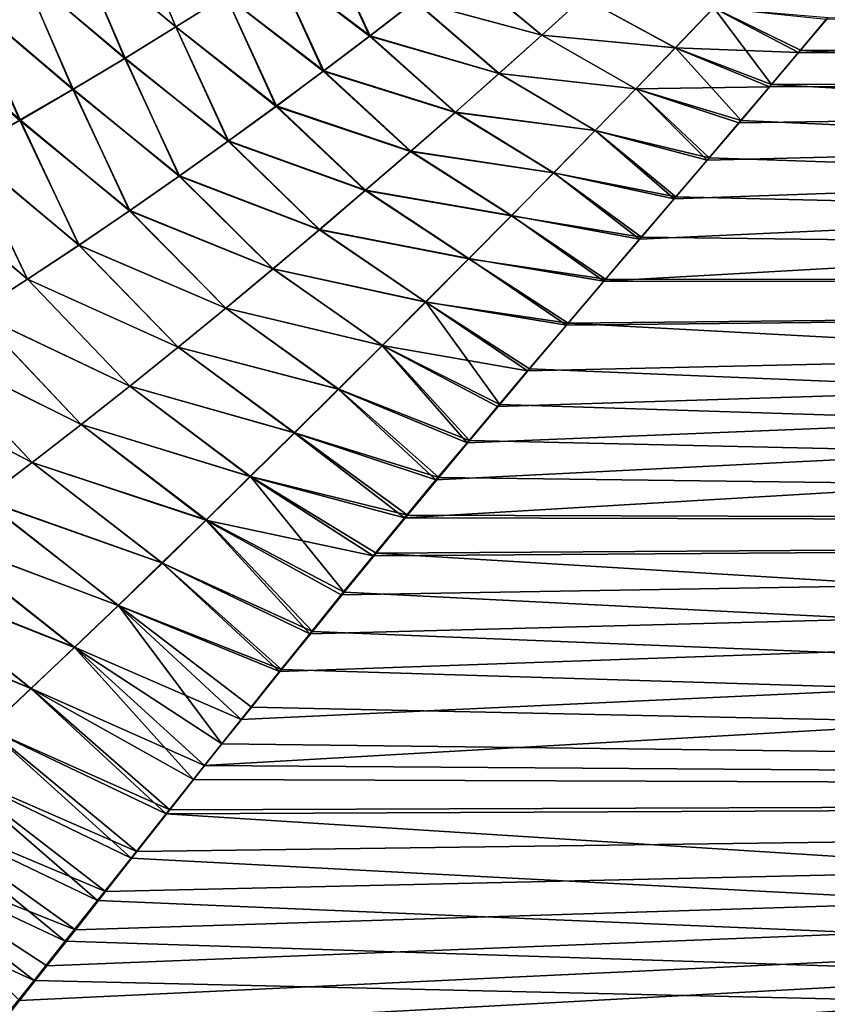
# Model space of a CAD drawing. Header units: millimetres. Extents: x -24 to 72, y 0 to 310.
# Tile 25 of 251: x 17 to 25, y 91 to 101. Entities that reach past the tile are written whole.
import ezdxf

# ---------------------------------------------------------------- set-up
doc = ezdxf.new("R2010")
doc.units = ezdxf.units.MM
doc.header["$LTSCALE"] = 65.185185
for name, color, linetype in [('13', 7, 'CONTINUOUS'), ('14', 7, 'CONTINUOUS'), ('6', 7, 'CONTINUOUS'), ('8', 7, 'CONTINUOUS')]:
    doc.layers.add(name, color=color, linetype=linetype)

msp = doc.modelspace()

# ---------------------------------------------------------------- linework, layer by layer
at = {"layer": '13', "color": 7, "linetype": 'CONTINUOUS'}
for points in [[(18.0241, 101.8838, 15.0038), (17.5055, 101.605, 15.442), (18.4894, 100.7817, 15.2609), (18.0241, 101.8838, 15.0038)], [(18.98, 101.0927, 14.8444), (18.0241, 101.8838, 15.0038), (18.4894, 100.7817, 15.2609), (18.98, 101.0927, 14.8444)], [(19.9268, 101.7156, 13.9686), (19.4595, 101.4045, 14.4136), (20.4007, 100.6943, 14.4249), (19.9268, 101.7156, 13.9686)], [(20.8452, 101.0368, 13.9912), (19.9268, 101.7156, 13.9686), (20.4007, 100.6943, 14.4249), (20.8452, 101.0368, 13.9912)], [(17.5055, 101.605, 15.442), (16.974, 101.3296, 15.8688), (17.988, 100.4727, 15.6639), (17.5055, 101.605, 15.442)], [(18.4894, 100.7817, 15.2609), (17.5055, 101.605, 15.442), (17.988, 100.4727, 15.6639), (18.4894, 100.7817, 15.2609)], [(19.4595, 101.4045, 14.4136), (18.98, 101.0927, 14.8444), (19.9455, 100.3498, 14.8428), (19.4595, 101.4045, 14.4136)], [(20.4007, 100.6943, 14.4249), (19.4595, 101.4045, 14.4136), (19.9455, 100.3498, 14.8428), (20.4007, 100.6943, 14.4249)], [(21.2778, 101.3755, 13.5422), (20.8452, 101.0368, 13.9912), (22.0922, 100.7009, 13.8073), (21.2778, 101.3755, 13.5422)], [(22.5, 101.0706, 13.3448), (21.2778, 101.3755, 13.5422), (22.0922, 100.7009, 13.8073), (22.5, 101.0706, 13.3448)], [(16.974, 101.3296, 15.8688), (16.4285, 101.0582, 16.2859), (17.4754, 100.1659, 16.0548), (16.974, 101.3296, 15.8688)], [(17.988, 100.4727, 15.6639), (16.974, 101.3296, 15.8688), (17.4754, 100.1659, 16.0548), (17.988, 100.4727, 15.6639)], [(18.98, 101.0927, 14.8444), (18.4894, 100.7817, 15.2609), (19.4809, 100.0048, 15.2449), (18.98, 101.0927, 14.8444)], [(19.9455, 100.3498, 14.8428), (18.98, 101.0927, 14.8444), (19.4809, 100.0048, 15.2449), (19.9455, 100.3498, 14.8428)], [(16.4285, 101.0582, 16.2859), (15.8691, 100.7919, 16.6939), (16.9514, 99.8624, 16.4343), (16.4285, 101.0582, 16.2859)], [(17.4754, 100.1659, 16.0548), (16.4285, 101.0582, 16.2859), (16.9514, 99.8624, 16.4343), (17.4754, 100.1659, 16.0548)], [(20.8452, 101.0368, 13.9912), (20.4007, 100.6943, 14.4249), (21.6727, 100.3248, 14.2534), (20.8452, 101.0368, 13.9912)], [(22.0922, 100.7009, 13.8073), (20.8452, 101.0368, 13.9912), (21.6727, 100.3248, 14.2534), (22.0922, 100.7009, 13.8073)], [(22.5, 101.0706, 13.3448), (22.0922, 100.7009, 13.8073), (23.406, 100.5755, 13.6184), (22.5, 101.0706, 13.3448)], [(23.7841, 100.9695, 13.1352), (22.5, 101.0706, 13.3448), (23.406, 100.5755, 13.6184), (23.7841, 100.9695, 13.1352)], [(24.6198, 100.5311, 13.5648), (23.7841, 100.9695, 13.1352), (23.406, 100.5755, 13.6184), (24.6198, 100.5311, 13.5648)], [(24.6198, 100.5311, 13.5648), (24.8937, 100.856, 13.1713), (23.7841, 100.9695, 13.1352), (24.6198, 100.5311, 13.5648)], [(16.9514, 99.8624, 16.4343), (15.8691, 100.7919, 16.6939), (16.4164, 99.5635, 16.8027), (16.9514, 99.8624, 16.4343)], [(18.4894, 100.7817, 15.2609), (17.988, 100.4727, 15.6639), (19.0076, 99.6603, 15.6315), (18.4894, 100.7817, 15.2609)], [(19.4809, 100.0048, 15.2449), (18.4894, 100.7817, 15.2609), (19.0076, 99.6603, 15.6315), (19.4809, 100.0048, 15.2449)], [(22.0922, 100.7009, 13.8073), (21.6727, 100.3248, 14.2534), (23.0167, 100.1725, 14.0841), (22.0922, 100.7009, 13.8073)], [(23.406, 100.5755, 13.6184), (22.0922, 100.7009, 13.8073), (23.0167, 100.1725, 14.0841), (23.406, 100.5755, 13.6184)], [(20.4007, 100.6943, 14.4249), (19.9455, 100.3498, 14.8428), (21.2428, 99.9441, 14.6822), (20.4007, 100.6943, 14.4249)], [(21.6727, 100.3248, 14.2534), (20.4007, 100.6943, 14.4249), (21.2428, 99.9441, 14.6822), (21.6727, 100.3248, 14.2534)], [(24.3328, 100.1921, 13.9555), (23.406, 100.5755, 13.6184), (23.0167, 100.1725, 14.0841), (24.3328, 100.1921, 13.9555)], [(24.3328, 100.1921, 13.9555), (24.6198, 100.5311, 13.5648), (23.406, 100.5755, 13.6184), (24.3328, 100.1921, 13.9555)], [(17.988, 100.4727, 15.6639), (17.4754, 100.1659, 16.0548), (18.5256, 99.3165, 16.0041), (17.988, 100.4727, 15.6639)], [(19.0076, 99.6603, 15.6315), (17.988, 100.4727, 15.6639), (18.5256, 99.3165, 16.0041), (19.0076, 99.6603, 15.6315)], [(19.9455, 100.3498, 14.8428), (19.4809, 100.0048, 15.2449), (20.804, 99.5603, 15.0934), (19.9455, 100.3498, 14.8428)], [(21.2428, 99.9441, 14.6822), (19.9455, 100.3498, 14.8428), (20.804, 99.5603, 15.0934), (21.2428, 99.9441, 14.6822)], [(21.6727, 100.3248, 14.2534), (21.2428, 99.9441, 14.6822), (22.6173, 99.762, 14.532), (21.6727, 100.3248, 14.2534)], [(23.0167, 100.1725, 14.0841), (21.6727, 100.3248, 14.2534), (22.6173, 99.762, 14.532), (23.0167, 100.1725, 14.0841)], [(17.4754, 100.1659, 16.0548), (16.9514, 99.8624, 16.4343), (18.0348, 98.9742, 16.3634), (17.4754, 100.1659, 16.0548)], [(18.5256, 99.3165, 16.0041), (17.4754, 100.1659, 16.0548), (18.0348, 98.9742, 16.3634), (18.5256, 99.3165, 16.0041)], [(23.7203, 99.4714, 14.7261), (23.0167, 100.1725, 14.0841), (22.6173, 99.762, 14.532), (23.7203, 99.4714, 14.7261)], [(24.033, 99.839, 14.3428), (24.3328, 100.1921, 13.9555), (23.0167, 100.1725, 14.0841), (24.033, 99.839, 14.3428)], [(23.7203, 99.4714, 14.7261), (24.033, 99.839, 14.3428), (23.0167, 100.1725, 14.0841), (23.7203, 99.4714, 14.7261)], [(19.4809, 100.0048, 15.2449), (19.0076, 99.6603, 15.6315), (20.3578, 99.1751, 15.487), (19.4809, 100.0048, 15.2449)], [(20.804, 99.5603, 15.0934), (19.4809, 100.0048, 15.2449), (20.3578, 99.1751, 15.487), (20.804, 99.5603, 15.0934)], [(21.2428, 99.9441, 14.6822), (20.804, 99.5603, 15.0934), (22.2091, 99.3456, 14.9613), (21.2428, 99.9441, 14.6822)], [(22.6173, 99.762, 14.532), (21.2428, 99.9441, 14.6822), (22.2091, 99.3456, 14.9613), (22.6173, 99.762, 14.532)], [(16.9514, 99.8624, 16.4343), (16.4164, 99.5635, 16.8027), (17.5358, 98.6347, 16.7095), (16.9514, 99.8624, 16.4343)], [(18.0348, 98.9742, 16.3634), (16.9514, 99.8624, 16.4343), (17.5358, 98.6347, 16.7095), (18.0348, 98.9742, 16.3634)], [(23.3944, 99.089, 15.105), (22.6173, 99.762, 14.532), (22.2091, 99.3456, 14.9613), (23.3944, 99.089, 15.105)], [(23.3944, 99.089, 15.105), (23.7203, 99.4714, 14.7261), (22.6173, 99.762, 14.532), (23.3944, 99.089, 15.105)], [(19.0076, 99.6603, 15.6315), (18.5256, 99.3165, 16.0041), (19.9049, 98.7889, 15.8636), (19.0076, 99.6603, 15.6315)], [(20.3578, 99.1751, 15.487), (19.0076, 99.6603, 15.6315), (19.9049, 98.7889, 15.8636), (20.3578, 99.1751, 15.487)], [(16.4164, 99.5635, 16.8027), (15.8704, 99.2706, 17.1603), (17.0289, 98.2993, 17.0426), (16.4164, 99.5635, 16.8027)], [(17.5358, 98.6347, 16.7095), (16.4164, 99.5635, 16.8027), (17.0289, 98.2993, 17.0426), (17.5358, 98.6347, 16.7095)], [(20.804, 99.5603, 15.0934), (20.3578, 99.1751, 15.487), (21.7937, 98.9249, 15.3717), (20.804, 99.5603, 15.0934)], [(22.2091, 99.3456, 14.9613), (20.804, 99.5603, 15.0934), (21.7937, 98.9249, 15.3717), (22.2091, 99.3456, 14.9613)], [(23.0555, 98.6924, 15.4782), (22.2091, 99.3456, 14.9613), (21.7937, 98.9249, 15.3717), (23.0555, 98.6924, 15.4782)], [(23.0555, 98.6924, 15.4782), (23.3944, 99.089, 15.105), (22.2091, 99.3456, 14.9613), (23.0555, 98.6924, 15.4782)], [(17.0289, 98.2993, 17.0426), (15.8704, 99.2706, 17.1603), (16.5146, 97.9692, 17.363), (17.0289, 98.2993, 17.0426)], [(18.5256, 99.3165, 16.0041), (18.0348, 98.9742, 16.3634), (19.4456, 98.402, 16.2245), (18.5256, 99.3165, 16.0041)], [(19.9049, 98.7889, 15.8636), (18.5256, 99.3165, 16.0041), (19.4456, 98.402, 16.2245), (19.9049, 98.7889, 15.8636)], [(20.3578, 99.1751, 15.487), (19.9049, 98.7889, 15.8636), (21.3729, 98.5011, 15.7632), (20.3578, 99.1751, 15.487)], [(21.7937, 98.9249, 15.3717), (20.3578, 99.1751, 15.487), (21.3729, 98.5011, 15.7632), (21.7937, 98.9249, 15.3717)], [(18.0348, 98.9742, 16.3634), (17.5358, 98.6347, 16.7095), (18.9804, 98.0152, 16.5701), (18.0348, 98.9742, 16.3634)], [(19.4456, 98.402, 16.2245), (18.0348, 98.9742, 16.3634), (18.9804, 98.0152, 16.5701), (19.4456, 98.402, 16.2245)], [(22.7029, 98.2798, 15.8467), (21.7937, 98.9249, 15.3717), (21.3729, 98.5011, 15.7632), (22.7029, 98.2798, 15.8467)], [(22.7029, 98.2798, 15.8467), (23.0555, 98.6924, 15.4782), (21.7937, 98.9249, 15.3717), (22.7029, 98.2798, 15.8467)], [(19.9049, 98.7889, 15.8636), (19.4456, 98.402, 16.2245), (20.9478, 98.075, 16.1364), (19.9049, 98.7889, 15.8636)], [(21.3729, 98.5011, 15.7632), (19.9049, 98.7889, 15.8636), (20.9478, 98.075, 16.1364), (21.3729, 98.5011, 15.7632)], [(17.5358, 98.6347, 16.7095), (17.0289, 98.2993, 17.0426), (18.51, 97.6299, 16.9003), (17.5358, 98.6347, 16.7095)], [(18.9804, 98.0152, 16.5701), (17.5358, 98.6347, 16.7095), (18.51, 97.6299, 16.9003), (18.9804, 98.0152, 16.5701)], [(22.3346, 97.8476, 16.2124), (21.3729, 98.5011, 15.7632), (20.9478, 98.075, 16.1364), (22.3346, 97.8476, 16.2124)], [(22.3346, 97.8476, 16.2124), (22.7029, 98.2798, 15.8467), (21.3729, 98.5011, 15.7632), (22.3346, 97.8476, 16.2124)], [(19.4456, 98.402, 16.2245), (18.9804, 98.0152, 16.5701), (20.5189, 97.6463, 16.4925), (19.4456, 98.402, 16.2245)], [(20.9478, 98.075, 16.1364), (19.4456, 98.402, 16.2245), (20.5189, 97.6463, 16.4925), (20.9478, 98.075, 16.1364)], [(17.0289, 98.2993, 17.0426), (16.5146, 97.9692, 17.363), (18.035, 97.2472, 17.2155), (17.0289, 98.2993, 17.0426)], [(18.51, 97.6299, 16.9003), (17.0289, 98.2993, 17.0426), (18.035, 97.2472, 17.2155), (18.51, 97.6299, 16.9003)], [(18.9804, 98.0152, 16.5701), (18.51, 97.6299, 16.9003), (20.0872, 97.2161, 16.8318), (18.9804, 98.0152, 16.5701)], [(20.5189, 97.6463, 16.4925), (18.9804, 98.0152, 16.5701), (20.0872, 97.2161, 16.8318), (20.5189, 97.6463, 16.4925)], [(21.9508, 97.3961, 16.5738), (20.9478, 98.075, 16.1364), (20.5189, 97.6463, 16.4925), (21.9508, 97.3961, 16.5738)], [(21.9508, 97.3961, 16.5738), (22.3346, 97.8476, 16.2124), (20.9478, 98.075, 16.1364), (21.9508, 97.3961, 16.5738)], [(16.5146, 97.9692, 17.363), (15.9938, 97.646, 17.6708), (17.5563, 96.8687, 17.5158), (16.5146, 97.9692, 17.363)], [(18.035, 97.2472, 17.2155), (16.5146, 97.9692, 17.363), (17.5563, 96.8687, 17.5158), (18.035, 97.2472, 17.2155)], [(15.9938, 97.646, 17.6708), (15.4669, 97.3309, 17.9665), (17.0749, 96.4959, 17.801), (15.9938, 97.646, 17.6708)], [(17.5563, 96.8687, 17.5158), (15.9938, 97.646, 17.6708), (17.0749, 96.4959, 17.801), (17.5563, 96.8687, 17.5158)], [(18.51, 97.6299, 16.9003), (18.035, 97.2472, 17.2155), (19.6534, 96.7857, 17.1542), (18.51, 97.6299, 16.9003)], [(20.0872, 97.2161, 16.8318), (18.51, 97.6299, 16.9003), (19.6534, 96.7857, 17.1542), (20.0872, 97.2161, 16.8318)], [(21.3562, 96.6899, 17.0999), (20.5189, 97.6463, 16.4925), (20.0872, 97.2161, 16.8318), (21.3562, 96.6899, 17.0999)], [(21.3562, 96.6899, 17.0999), (21.6561, 97.0472, 16.8394), (20.5189, 97.6463, 16.4925), (21.3562, 96.6899, 17.0999)], [(21.6561, 97.0472, 16.8394), (21.9508, 97.3961, 16.5738), (20.5189, 97.6463, 16.4925), (21.6561, 97.0472, 16.8394)], [(17.0749, 96.4959, 17.801), (15.4669, 97.3309, 17.9665), (16.5913, 96.13, 18.0718), (17.0749, 96.4959, 17.801)], [(18.035, 97.2472, 17.2155), (17.5563, 96.8687, 17.5158), (19.2187, 96.356, 17.4599), (18.035, 97.2472, 17.2155)], [(19.6534, 96.7857, 17.1542), (18.035, 97.2472, 17.2155), (19.2187, 96.356, 17.4599), (19.6534, 96.7857, 17.1542)], [(21.0498, 96.3233, 17.3554), (20.0872, 97.2161, 16.8318), (19.6534, 96.7857, 17.1542), (21.0498, 96.3233, 17.3554)], [(21.0498, 96.3233, 17.3554), (21.3562, 96.6899, 17.0999), (20.0872, 97.2161, 16.8318), (21.0498, 96.3233, 17.3554)], [(17.5563, 96.8687, 17.5158), (17.0749, 96.4959, 17.801), (18.784, 95.9287, 17.749), (17.5563, 96.8687, 17.5158)], [(19.2187, 96.356, 17.4599), (17.5563, 96.8687, 17.5158), (18.784, 95.9287, 17.749), (19.2187, 96.356, 17.4599)], [(20.7409, 95.9511, 17.6032), (19.6534, 96.7857, 17.1542), (19.2187, 96.356, 17.4599), (20.7409, 95.9511, 17.6032)], [(20.7409, 95.9511, 17.6032), (21.0498, 96.3233, 17.3554), (19.6534, 96.7857, 17.1542), (20.7409, 95.9511, 17.6032)], [(17.0749, 96.4959, 17.801), (16.5913, 96.13, 18.0718), (18.3506, 95.5055, 18.0213), (17.0749, 96.4959, 17.801)], [(18.784, 95.9287, 17.749), (17.0749, 96.4959, 17.801), (18.3506, 95.5055, 18.0213), (18.784, 95.9287, 17.749)], [(20.4318, 95.5756, 17.8419), (19.2187, 96.356, 17.4599), (18.784, 95.9287, 17.749), (20.4318, 95.5756, 17.8419)], [(20.4318, 95.5756, 17.8419), (20.7409, 95.9511, 17.6032), (19.2187, 96.356, 17.4599), (20.4318, 95.5756, 17.8419)], [(16.5913, 96.13, 18.0718), (16.106, 95.772, 18.3286), (17.9193, 95.0873, 18.2773), (16.5913, 96.13, 18.0718)], [(18.3506, 95.5055, 18.0213), (16.5913, 96.13, 18.0718), (17.9193, 95.0873, 18.2773), (18.3506, 95.5055, 18.0213)], [(19.8068, 94.8092, 18.2954), (18.784, 95.9287, 17.749), (18.3506, 95.5055, 18.0213), (19.8068, 94.8092, 18.2954)], [(19.8068, 94.8092, 18.2954), (20.1178, 95.192, 18.0743), (18.784, 95.9287, 17.749), (19.8068, 94.8092, 18.2954)], [(20.1178, 95.192, 18.0743), (20.4318, 95.5756, 17.8419), (18.784, 95.9287, 17.749), (20.1178, 95.192, 18.0743)], [(16.106, 95.772, 18.3286), (15.619, 95.4225, 18.572), (17.4906, 94.6755, 18.5174), (16.106, 95.772, 18.3286)], [(17.9193, 95.0873, 18.2773), (16.106, 95.772, 18.3286), (17.4906, 94.6755, 18.5174), (17.9193, 95.0873, 18.2773)], [(19.5085, 94.4388, 18.4992), (18.3506, 95.5055, 18.0213), (17.9193, 95.0873, 18.2773), (19.5085, 94.4388, 18.4992)], [(19.5085, 94.4388, 18.4992), (19.8068, 94.8092, 18.2954), (18.3506, 95.5055, 18.0213), (19.5085, 94.4388, 18.4992)], [(15.619, 95.4225, 18.572), (15.1305, 95.0822, 18.8026), (17.0647, 94.2708, 18.7421), (15.619, 95.4225, 18.572)], [(17.4906, 94.6755, 18.5174), (15.619, 95.4225, 18.572), (17.0647, 94.2708, 18.7421), (17.4906, 94.6755, 18.5174)], [(17.0647, 94.2708, 18.7421), (15.1305, 95.0822, 18.8026), (16.6416, 93.8743, 18.952), (17.0647, 94.2708, 18.7421)], [(19.1304, 93.9651, 18.746), (17.9193, 95.0873, 18.2773), (17.4906, 94.6755, 18.5174), (19.1304, 93.9651, 18.746)], [(19.1304, 93.9651, 18.746), (19.5085, 94.4388, 18.4992), (17.9193, 95.0873, 18.2773), (19.1304, 93.9651, 18.746)], [(18.7702, 93.5107, 18.9686), (17.4906, 94.6755, 18.5174), (17.0647, 94.2708, 18.7421), (18.7702, 93.5107, 18.9686)], [(18.7702, 93.5107, 18.9686), (19.1304, 93.9651, 18.746), (17.4906, 94.6755, 18.5174), (18.7702, 93.5107, 18.9686)], [(18.4282, 93.0767, 19.1687), (17.0647, 94.2708, 18.7421), (16.6416, 93.8743, 18.952), (18.4282, 93.0767, 19.1687)], [(18.4282, 93.0767, 19.1687), (18.7702, 93.5107, 18.9686), (17.0647, 94.2708, 18.7421), (18.4282, 93.0767, 19.1687)], [(18.1043, 92.6643, 19.348), (16.6416, 93.8743, 18.952), (16.2208, 93.4866, 19.1477), (18.1043, 92.6643, 19.348)], [(18.1043, 92.6643, 19.348), (18.4282, 93.0767, 19.1687), (16.6416, 93.8743, 18.952), (18.1043, 92.6643, 19.348)], [(17.7952, 92.2705, 19.5094), (16.2208, 93.4866, 19.1477), (15.8024, 93.1077, 19.33), (17.7952, 92.2705, 19.5094)], [(17.7952, 92.2705, 19.5094), (18.1043, 92.6643, 19.348), (16.2208, 93.4866, 19.1477), (17.7952, 92.2705, 19.5094)], [(17.5005, 91.8963, 19.6544), (15.8024, 93.1077, 19.33), (15.3861, 92.7376, 19.4999), (17.5005, 91.8963, 19.6544)], [(17.5005, 91.8963, 19.6544), (17.7952, 92.2705, 19.5094), (15.8024, 93.1077, 19.33), (17.5005, 91.8963, 19.6544)], [(16.9507, 91.2006, 19.9023), (17.2196, 91.5405, 19.7846), (15.3861, 92.7376, 19.4999), (16.9507, 91.2006, 19.9023)], [(17.2196, 91.5405, 19.7846), (17.5005, 91.8963, 19.6544), (15.3861, 92.7376, 19.4999), (17.2196, 91.5405, 19.7846)]]:
    msp.add_3dface(points, dxfattribs=at)
at = {"layer": '14', "color": 7, "linetype": 'CONTINUOUS'}
for points in [[(18.0225, 101.8826, -15.0056), (18.4894, 100.7814, -15.2616), (17.5039, 101.6043, -15.4438), (18.0225, 101.8826, -15.0056)], [(18.9799, 101.0922, -14.845), (18.4894, 100.7814, -15.2616), (18.0225, 101.8826, -15.0056), (18.9799, 101.0922, -14.845)], [(19.9283, 101.7166, -13.9673), (20.3965, 100.6908, -14.4292), (19.46, 101.4046, -14.4135), (19.9283, 101.7166, -13.9673)], [(20.8423, 101.0344, -13.9943), (20.3965, 100.6908, -14.4292), (19.9283, 101.7166, -13.9673), (20.8423, 101.0344, -13.9943)], [(17.5039, 101.6043, -15.4438), (17.9889, 100.4733, -15.664), (16.9731, 101.3302, -15.87), (17.5039, 101.6043, -15.4438)], [(18.4894, 100.7814, -15.2616), (17.9889, 100.4733, -15.664), (17.5039, 101.6043, -15.4438), (18.4894, 100.7814, -15.2616)], [(19.46, 101.4046, -14.4135), (19.9404, 100.3454, -14.8479), (18.9799, 101.0922, -14.845), (19.46, 101.4046, -14.4135)], [(20.3965, 100.6908, -14.4292), (19.9404, 100.3454, -14.8479), (19.46, 101.4046, -14.4135), (20.3965, 100.6908, -14.4292)], [(21.2762, 101.3742, -13.5443), (22.0914, 100.6999, -13.8087), (20.8423, 101.0344, -13.9943), (21.2762, 101.3742, -13.5443)], [(22.5003, 101.0701, -13.3458), (22.0914, 100.6999, -13.8087), (21.2762, 101.3742, -13.5443), (22.5003, 101.0701, -13.3458)], [(16.9731, 101.3302, -15.87), (17.4778, 100.1682, -16.0538), (16.4288, 101.0606, -16.2861), (16.9731, 101.3302, -15.87)], [(17.9889, 100.4733, -15.664), (17.4778, 100.1682, -16.0538), (16.9731, 101.3302, -15.87), (17.9889, 100.4733, -15.664)], [(18.9799, 101.0922, -14.845), (19.4756, 100.0002, -15.2501), (18.4894, 100.7814, -15.2616), (18.9799, 101.0922, -14.845)], [(19.9404, 100.3454, -14.8479), (19.4756, 100.0002, -15.2501), (18.9799, 101.0922, -14.845), (19.9404, 100.3454, -14.8479)], [(16.4288, 101.0606, -16.2861), (16.9552, 99.8663, -16.4324), (15.8703, 100.7961, -16.6933), (16.4288, 101.0606, -16.2861)], [(17.4778, 100.1682, -16.0538), (16.9552, 99.8663, -16.4324), (16.4288, 101.0606, -16.2861), (17.4778, 100.1682, -16.0538)], [(20.8423, 101.0344, -13.9943), (21.6706, 100.3227, -14.2558), (20.3965, 100.6908, -14.4292), (20.8423, 101.0344, -13.9943)], [(22.0914, 100.6999, -13.8087), (21.6706, 100.3227, -14.2558), (20.8423, 101.0344, -13.9943), (22.0914, 100.6999, -13.8087)], [(22.5003, 101.0701, -13.3458), (23.4084, 100.5766, -13.6171), (22.0914, 100.6999, -13.8087), (22.5003, 101.0701, -13.3458)], [(23.7871, 100.9702, -13.1345), (23.4084, 100.5766, -13.6171), (22.5003, 101.0701, -13.3458), (23.7871, 100.9702, -13.1345)], [(24.3543, 100.2153, -13.9294), (23.4084, 100.5766, -13.6171), (23.7871, 100.9702, -13.1345), (24.3543, 100.2153, -13.9294)], [(24.9136, 100.8753, -13.1472), (24.6409, 100.5528, -13.5391), (23.7871, 100.9702, -13.1345), (24.9136, 100.8753, -13.1472)], [(24.6409, 100.5528, -13.5391), (24.3543, 100.2153, -13.9294), (23.7871, 100.9702, -13.1345), (24.6409, 100.5528, -13.5391)], [(16.9552, 99.8663, -16.4324), (16.4207, 99.5685, -16.8006), (15.8703, 100.7961, -16.6933), (16.9552, 99.8663, -16.4324)], [(18.4894, 100.7814, -15.2616), (19.0031, 99.6563, -15.6363), (17.9889, 100.4733, -15.664), (18.4894, 100.7814, -15.2616)], [(19.4756, 100.0002, -15.2501), (19.0031, 99.6563, -15.6363), (18.4894, 100.7814, -15.2616), (19.4756, 100.0002, -15.2501)], [(22.0914, 100.6999, -13.8087), (23.0181, 100.1734, -14.0832), (21.6706, 100.3227, -14.2558), (22.0914, 100.6999, -13.8087)], [(23.4084, 100.5766, -13.6171), (23.0181, 100.1734, -14.0832), (22.0914, 100.6999, -13.8087), (23.4084, 100.5766, -13.6171)], [(20.3965, 100.6908, -14.4292), (21.2396, 99.9408, -14.6858), (19.9404, 100.3454, -14.8479), (20.3965, 100.6908, -14.4292)], [(21.6706, 100.3227, -14.2558), (21.2396, 99.9408, -14.6858), (20.3965, 100.6908, -14.4292), (21.6706, 100.3227, -14.2558)], [(24.0539, 99.8623, -14.3178), (23.0181, 100.1734, -14.0832), (23.4084, 100.5766, -13.6171), (24.0539, 99.8623, -14.3178)], [(24.3543, 100.2153, -13.9294), (24.0539, 99.8623, -14.3178), (23.4084, 100.5766, -13.6171), (24.3543, 100.2153, -13.9294)], [(17.9889, 100.4733, -15.664), (18.5223, 99.3139, -16.0079), (17.4778, 100.1682, -16.0538), (17.9889, 100.4733, -15.664)], [(19.0031, 99.6563, -15.6363), (18.5223, 99.3139, -16.0079), (17.9889, 100.4733, -15.664), (19.0031, 99.6563, -15.6363)], [(19.9404, 100.3454, -14.8479), (20.8003, 99.5563, -15.0976), (19.4756, 100.0002, -15.2501), (19.9404, 100.3454, -14.8479)], [(21.2396, 99.9408, -14.6858), (20.8003, 99.5563, -15.0976), (19.9404, 100.3454, -14.8479), (21.2396, 99.9408, -14.6858)], [(21.6706, 100.3227, -14.2558), (22.6176, 99.762, -14.5321), (21.2396, 99.9408, -14.6858), (21.6706, 100.3227, -14.2558)], [(23.0181, 100.1734, -14.0832), (22.6176, 99.762, -14.5321), (21.6706, 100.3227, -14.2558), (23.0181, 100.1734, -14.0832)], [(17.4778, 100.1682, -16.0538), (18.0328, 98.973, -16.3662), (16.9552, 99.8663, -16.4324), (17.4778, 100.1682, -16.0538)], [(18.5223, 99.3139, -16.0079), (18.0328, 98.973, -16.3662), (17.4778, 100.1682, -16.0538), (18.5223, 99.3139, -16.0079)], [(23.7396, 99.4934, -14.7037), (22.6176, 99.762, -14.5321), (23.0181, 100.1734, -14.0832), (23.7396, 99.4934, -14.7037)], [(24.0539, 99.8623, -14.3178), (23.7396, 99.4934, -14.7037), (23.0181, 100.1734, -14.0832), (24.0539, 99.8623, -14.3178)], [(19.4756, 100.0002, -15.2501), (20.3543, 99.1709, -15.4912), (19.0031, 99.6563, -15.6363), (19.4756, 100.0002, -15.2501)], [(20.8003, 99.5563, -15.0976), (20.3543, 99.1709, -15.4912), (19.4756, 100.0002, -15.2501), (20.8003, 99.5563, -15.0976)], [(21.2396, 99.9408, -14.6858), (22.2086, 99.3445, -14.9624), (20.8003, 99.5563, -15.0976), (21.2396, 99.9408, -14.6858)], [(22.6176, 99.762, -14.5321), (22.2086, 99.3445, -14.9624), (21.2396, 99.9408, -14.6858), (22.6176, 99.762, -14.5321)], [(16.9552, 99.8663, -16.4324), (17.5343, 98.6343, -16.7119), (16.4207, 99.5685, -16.8006), (16.9552, 99.8663, -16.4324)], [(18.0328, 98.973, -16.3662), (17.5343, 98.6343, -16.7119), (16.9552, 99.8663, -16.4324), (18.0328, 98.973, -16.3662)], [(23.4124, 99.1096, -15.0851), (22.2086, 99.3445, -14.9624), (22.6176, 99.762, -14.5321), (23.4124, 99.1096, -15.0851)], [(23.7396, 99.4934, -14.7037), (23.4124, 99.1096, -15.0851), (22.6176, 99.762, -14.5321), (23.7396, 99.4934, -14.7037)], [(19.0031, 99.6563, -15.6363), (19.9027, 98.7855, -15.8671), (18.5223, 99.3139, -16.0079), (19.0031, 99.6563, -15.6363)], [(20.3543, 99.1709, -15.4912), (19.9027, 98.7855, -15.8671), (19.0031, 99.6563, -15.6363), (20.3543, 99.1709, -15.4912)], [(16.4207, 99.5685, -16.8006), (17.0273, 98.299, -17.0452), (15.8745, 99.2761, -17.1585), (16.4207, 99.5685, -16.8006)], [(17.5343, 98.6343, -16.7119), (17.0273, 98.299, -17.0452), (16.4207, 99.5685, -16.8006), (17.5343, 98.6343, -16.7119)], [(20.8003, 99.5563, -15.0976), (21.793, 98.9231, -15.3733), (20.3543, 99.1709, -15.4912), (20.8003, 99.5563, -15.0976)], [(22.2086, 99.3445, -14.9624), (21.793, 98.9231, -15.3733), (20.8003, 99.5563, -15.0976), (22.2086, 99.3445, -14.9624)], [(23.073, 98.712, -15.4603), (21.793, 98.9231, -15.3733), (22.2086, 99.3445, -14.9624), (23.073, 98.712, -15.4603)], [(23.4124, 99.1096, -15.0851), (23.073, 98.712, -15.4603), (22.2086, 99.3445, -14.9624), (23.4124, 99.1096, -15.0851)], [(17.0273, 98.299, -17.0452), (16.5123, 97.9687, -17.366), (15.8745, 99.2761, -17.1585), (17.0273, 98.299, -17.0452)], [(18.5223, 99.3139, -16.0079), (19.445, 98.3998, -16.227), (18.0328, 98.973, -16.3662), (18.5223, 99.3139, -16.0079)], [(19.9027, 98.7855, -15.8671), (19.445, 98.3998, -16.227), (18.5223, 99.3139, -16.0079), (19.9027, 98.7855, -15.8671)], [(20.3543, 99.1709, -15.4912), (21.3729, 98.4993, -15.7648), (19.9027, 98.7855, -15.8671), (20.3543, 99.1709, -15.4912)], [(21.793, 98.9231, -15.3733), (21.3729, 98.4993, -15.7648), (20.3543, 99.1709, -15.4912), (21.793, 98.9231, -15.3733)], [(18.0328, 98.973, -16.3662), (18.9812, 98.0141, -16.5717), (17.5343, 98.6343, -16.7119), (18.0328, 98.973, -16.3662)], [(19.445, 98.3998, -16.227), (18.9812, 98.0141, -16.5717), (18.0328, 98.973, -16.3662), (19.445, 98.3998, -16.227)], [(22.7203, 98.2986, -15.8303), (21.3729, 98.4993, -15.7648), (21.793, 98.9231, -15.3733), (22.7203, 98.2986, -15.8303)], [(23.073, 98.712, -15.4603), (22.7203, 98.2986, -15.8303), (21.793, 98.9231, -15.3733), (23.073, 98.712, -15.4603)], [(19.9027, 98.7855, -15.8671), (20.9493, 98.0738, -16.1374), (19.445, 98.3998, -16.227), (19.9027, 98.7855, -15.8671)], [(21.3729, 98.4993, -15.7648), (20.9493, 98.0738, -16.1374), (19.9027, 98.7855, -15.8671), (21.3729, 98.4993, -15.7648)], [(17.5343, 98.6343, -16.7119), (18.5115, 97.6291, -16.9018), (17.0273, 98.299, -17.0452), (17.5343, 98.6343, -16.7119)], [(18.9812, 98.0141, -16.5717), (18.5115, 97.6291, -16.9018), (17.5343, 98.6343, -16.7119), (18.9812, 98.0141, -16.5717)], [(22.3528, 97.8663, -16.197), (20.9493, 98.0738, -16.1374), (21.3729, 98.4993, -15.7648), (22.3528, 97.8663, -16.197)], [(22.7203, 98.2986, -15.8303), (22.3528, 97.8663, -16.197), (21.3729, 98.4993, -15.7648), (22.7203, 98.2986, -15.8303)], [(19.445, 98.3998, -16.227), (20.5224, 97.6463, -16.4926), (18.9812, 98.0141, -16.5717), (19.445, 98.3998, -16.227)], [(20.9493, 98.0738, -16.1374), (20.5224, 97.6463, -16.4926), (19.445, 98.3998, -16.227), (20.9493, 98.0738, -16.1374)], [(17.0273, 98.299, -17.0452), (18.0366, 97.2463, -17.2173), (16.5123, 97.9687, -17.366), (17.0273, 98.299, -17.0452)], [(18.5115, 97.6291, -16.9018), (18.0366, 97.2463, -17.2173), (17.0273, 98.299, -17.0452), (18.5115, 97.6291, -16.9018)], [(18.9812, 98.0141, -16.5717), (20.0924, 97.217, -16.8313), (18.5115, 97.6291, -16.9018), (18.9812, 98.0141, -16.5717)], [(20.5224, 97.6463, -16.4926), (20.0924, 97.217, -16.8313), (18.9812, 98.0141, -16.5717), (20.5224, 97.6463, -16.4926)], [(21.6774, 97.0671, -16.8246), (20.5224, 97.6463, -16.4926), (20.9493, 98.0738, -16.1374), (21.6774, 97.0671, -16.8246)], [(22.3528, 97.8663, -16.197), (21.9705, 97.4152, -16.5589), (20.9493, 98.0738, -16.1374), (22.3528, 97.8663, -16.197)], [(21.9705, 97.4152, -16.5589), (21.6774, 97.0671, -16.8246), (20.9493, 98.0738, -16.1374), (21.9705, 97.4152, -16.5589)], [(16.5123, 97.9687, -17.366), (17.5572, 96.8673, -17.5178), (15.9904, 97.6451, -17.6742), (16.5123, 97.9687, -17.366)], [(18.0366, 97.2463, -17.2173), (17.5572, 96.8673, -17.5178), (16.5123, 97.9687, -17.366), (18.0366, 97.2463, -17.2173)], [(15.9904, 97.6451, -17.6742), (17.0747, 96.4941, -17.8033), (15.4624, 97.3295, -17.9699), (15.9904, 97.6451, -17.6742)], [(17.5572, 96.8673, -17.5178), (17.0747, 96.4941, -17.8033), (15.9904, 97.6451, -17.6742), (17.5572, 96.8673, -17.5178)], [(18.5115, 97.6291, -16.9018), (19.6598, 96.7867, -17.1536), (18.0366, 97.2463, -17.2173), (18.5115, 97.6291, -16.9018)], [(20.0924, 97.217, -16.8313), (19.6598, 96.7867, -17.1536), (18.5115, 97.6291, -16.9018), (20.0924, 97.217, -16.8313)], [(21.3799, 96.7116, -17.0844), (20.0924, 97.217, -16.8313), (20.5224, 97.6463, -16.4926), (21.3799, 96.7116, -17.0844)], [(21.6774, 97.0671, -16.8246), (21.3799, 96.7116, -17.0844), (20.5224, 97.6463, -16.4926), (21.6774, 97.0671, -16.8246)], [(17.0747, 96.4941, -17.8033), (16.5897, 96.1278, -18.0741), (15.4624, 97.3295, -17.9699), (17.0747, 96.4941, -17.8033)], [(18.0366, 97.2463, -17.2173), (19.2254, 96.3568, -17.4596), (17.5572, 96.8673, -17.5178), (18.0366, 97.2463, -17.2173)], [(19.6598, 96.7867, -17.1536), (19.2254, 96.3568, -17.4596), (18.0366, 97.2463, -17.2173), (19.6598, 96.7867, -17.1536)], [(21.077, 96.3476, -17.3388), (19.6598, 96.7867, -17.1536), (20.0924, 97.217, -16.8313), (21.077, 96.3476, -17.3388)], [(21.3799, 96.7116, -17.0844), (21.077, 96.3476, -17.3388), (20.0924, 97.217, -16.8313), (21.3799, 96.7116, -17.0844)], [(17.5572, 96.8673, -17.5178), (18.7904, 95.929, -17.749), (17.0747, 96.4941, -17.8033), (17.5572, 96.8673, -17.5178)], [(19.2254, 96.3568, -17.4596), (18.7904, 95.929, -17.749), (17.5572, 96.8673, -17.5178), (19.2254, 96.3568, -17.4596)], [(20.7707, 95.9775, -17.586), (19.2254, 96.3568, -17.4596), (19.6598, 96.7867, -17.1536), (20.7707, 95.9775, -17.586)], [(21.077, 96.3476, -17.3388), (20.7707, 95.9775, -17.586), (19.6598, 96.7867, -17.1536), (21.077, 96.3476, -17.3388)], [(17.0747, 96.4941, -17.8033), (18.3559, 95.5054, -18.0215), (16.5897, 96.1278, -18.0741), (17.0747, 96.4941, -17.8033)], [(18.7904, 95.929, -17.749), (18.3559, 95.5054, -18.0215), (17.0747, 96.4941, -17.8033), (18.7904, 95.929, -17.749)], [(20.1475, 95.2179, -18.059), (18.7904, 95.929, -17.749), (19.2254, 96.3568, -17.4596), (20.1475, 95.2179, -18.059)], [(20.7707, 95.9775, -17.586), (20.4621, 95.6022, -17.8253), (19.2254, 96.3568, -17.4596), (20.7707, 95.9775, -17.586)], [(20.4621, 95.6022, -17.8253), (20.1475, 95.2179, -18.059), (19.2254, 96.3568, -17.4596), (20.4621, 95.6022, -17.8253)], [(16.5897, 96.1278, -18.0741), (17.9228, 95.0872, -18.2775), (16.1023, 95.769, -18.331), (16.5897, 96.1278, -18.0741)], [(18.3559, 95.5054, -18.0215), (17.9228, 95.0872, -18.2775), (16.5897, 96.1278, -18.0741), (18.3559, 95.5054, -18.0215)], [(19.8338, 94.8325, -18.2822), (18.3559, 95.5054, -18.0215), (18.7904, 95.929, -17.749), (19.8338, 94.8325, -18.2822)], [(20.1475, 95.2179, -18.059), (19.8338, 94.8325, -18.2822), (18.7904, 95.929, -17.749), (20.1475, 95.2179, -18.059)], [(16.1023, 95.769, -18.331), (17.4914, 94.675, -18.5177), (15.6129, 95.4183, -18.5747), (16.1023, 95.769, -18.331)], [(17.9228, 95.0872, -18.2775), (17.4914, 94.675, -18.5177), (16.1023, 95.769, -18.331), (17.9228, 95.0872, -18.2775)], [(19.529, 94.4556, -18.4901), (17.9228, 95.0872, -18.2775), (18.3559, 95.5054, -18.0215), (19.529, 94.4556, -18.4901)], [(19.8338, 94.8325, -18.2822), (19.529, 94.4556, -18.4901), (18.3559, 95.5054, -18.0215), (19.8338, 94.8325, -18.2822)], [(15.6129, 95.4183, -18.5747), (17.0624, 94.2697, -18.7427), (15.1224, 95.0767, -18.8054), (15.6129, 95.4183, -18.5747)], [(17.4914, 94.675, -18.5177), (17.0624, 94.2697, -18.7427), (15.6129, 95.4183, -18.5747), (17.4914, 94.675, -18.5177)], [(17.0624, 94.2697, -18.7427), (16.6365, 93.8728, -18.9526), (15.1224, 95.0767, -18.8054), (17.0624, 94.2697, -18.7427)], [(18.9428, 93.7262, -18.8647), (17.4914, 94.675, -18.5177), (17.9228, 95.0872, -18.2775), (18.9428, 93.7262, -18.8647)], [(19.529, 94.4556, -18.4901), (19.2324, 94.0873, -18.6838), (17.9228, 95.0872, -18.2775), (19.529, 94.4556, -18.4901)], [(19.2324, 94.0873, -18.6838), (18.9428, 93.7262, -18.8647), (17.9228, 95.0872, -18.2775), (19.2324, 94.0873, -18.6838)], [(18.6624, 93.3751, -19.0324), (17.0624, 94.2697, -18.7427), (17.4914, 94.675, -18.5177), (18.6624, 93.3751, -19.0324)], [(18.9428, 93.7262, -18.8647), (18.6624, 93.3751, -19.0324), (17.4914, 94.675, -18.5177), (18.9428, 93.7262, -18.8647)], [(18.3925, 93.036, -19.1869), (16.6365, 93.8728, -18.9526), (17.0624, 94.2697, -18.7427), (18.3925, 93.036, -19.1869)], [(18.6624, 93.3751, -19.0324), (18.3925, 93.036, -19.1869), (17.0624, 94.2697, -18.7427), (18.6624, 93.3751, -19.0324)], [(18.0473, 92.6014, -19.3744), (16.2135, 93.4847, -19.1483), (16.6365, 93.8728, -18.9526), (18.0473, 92.6014, -19.3744)], [(18.3925, 93.036, -19.1869), (18.0473, 92.6014, -19.3744), (16.6365, 93.8728, -18.9526), (18.3925, 93.036, -19.1869)], [(17.716, 92.1834, -19.544), (15.7928, 93.1049, -19.3309), (16.2135, 93.4847, -19.1483), (17.716, 92.1834, -19.544)], [(18.0473, 92.6014, -19.3744), (17.716, 92.1834, -19.544), (16.2135, 93.4847, -19.1483), (18.0473, 92.6014, -19.3744)], [(17.3974, 91.7816, -19.6972), (15.3747, 92.7335, -19.5013), (15.7928, 93.1049, -19.3309), (17.3974, 91.7816, -19.6972)], [(17.716, 92.1834, -19.544), (17.3974, 91.7816, -19.6972), (15.7928, 93.1049, -19.3309), (17.716, 92.1834, -19.544)], [(17.0928, 91.3975, -19.8349), (14.9598, 92.3709, -19.6599), (15.3747, 92.7335, -19.5013), (17.0928, 91.3975, -19.8349)], [(17.3974, 91.7816, -19.6972), (17.0928, 91.3975, -19.8349), (15.3747, 92.7335, -19.5013), (17.3974, 91.7816, -19.6972)], [(17.0928, 91.3975, -19.8349), (16.8031, 91.0321, -19.9583), (14.9598, 92.3709, -19.6599), (17.0928, 91.3975, -19.8349)]]:
    msp.add_3dface(points, dxfattribs=at)
at = {"layer": '6', "color": 7, "linetype": 'CONTINUOUS'}
for points in [[(24.8937, 100.856, 13.1713), (24.6198, 100.5311, 13.5648), (59.7, 102.1663, 11.3535), (24.8937, 100.856, 13.1713)], [(59.7, 102.1663, 11.3535), (24.6198, 100.5311, 13.5648), (59.7, 100.3707, 13.7521), (59.7, 102.1663, 11.3535)], [(24.6198, 100.5311, 13.5648), (24.3328, 100.1921, 13.9555), (59.7, 100.3707, 13.7521), (24.6198, 100.5311, 13.5648)], [(23.0555, 98.6924, 15.4782), (22.7029, 98.2798, 15.8467), (59.7, 100.3707, 13.7521), (23.0555, 98.6924, 15.4782)], [(59.7, 100.3707, 13.7521), (22.7029, 98.2798, 15.8467), (59.7, 98.2521, 15.8707), (59.7, 100.3707, 13.7521)], [(23.3944, 99.089, 15.105), (23.0555, 98.6924, 15.4782), (59.7, 100.3707, 13.7521), (23.3944, 99.089, 15.105)], [(23.7203, 99.4714, 14.7261), (23.3944, 99.089, 15.105), (59.7, 100.3707, 13.7521), (23.7203, 99.4714, 14.7261)], [(24.033, 99.839, 14.3428), (23.7203, 99.4714, 14.7261), (59.7, 100.3707, 13.7521), (24.033, 99.839, 14.3428)], [(24.3328, 100.1921, 13.9555), (24.033, 99.839, 14.3428), (59.7, 100.3707, 13.7521), (24.3328, 100.1921, 13.9555)], [(22.7029, 98.2798, 15.8467), (22.3346, 97.8476, 16.2124), (59.7, 98.2521, 15.8707), (22.7029, 98.2798, 15.8467)], [(21.0498, 96.3233, 17.3554), (20.7409, 95.9511, 17.6032), (59.7, 98.2521, 15.8707), (21.0498, 96.3233, 17.3554)], [(59.7, 98.2521, 15.8707), (20.7409, 95.9511, 17.6032), (59.7, 95.8535, 17.6663), (59.7, 98.2521, 15.8707)], [(21.3562, 96.6899, 17.0999), (21.0498, 96.3233, 17.3554), (59.7, 98.2521, 15.8707), (21.3562, 96.6899, 17.0999)], [(21.6561, 97.0472, 16.8394), (21.3562, 96.6899, 17.0999), (59.7, 98.2521, 15.8707), (21.6561, 97.0472, 16.8394)], [(21.9508, 97.3961, 16.5738), (21.6561, 97.0472, 16.8394), (59.7, 98.2521, 15.8707), (21.9508, 97.3961, 16.5738)], [(22.3346, 97.8476, 16.2124), (21.9508, 97.3961, 16.5738), (59.7, 98.2521, 15.8707), (22.3346, 97.8476, 16.2124)], [(20.7409, 95.9511, 17.6032), (20.4318, 95.5756, 17.8419), (59.7, 95.8535, 17.6663), (20.7409, 95.9511, 17.6032)], [(19.1304, 93.9651, 18.746), (18.7702, 93.5107, 18.9686), (59.7, 95.8535, 17.6663), (19.1304, 93.9651, 18.746)], [(59.7, 95.8535, 17.6663), (18.7702, 93.5107, 18.9686), (59.7, 93.2237, 19.1023), (59.7, 95.8535, 17.6663)], [(19.5085, 94.4388, 18.4992), (19.1304, 93.9651, 18.746), (59.7, 95.8535, 17.6663), (19.5085, 94.4388, 18.4992)], [(19.8068, 94.8092, 18.2954), (19.5085, 94.4388, 18.4992), (59.7, 95.8535, 17.6663), (19.8068, 94.8092, 18.2954)], [(20.1178, 95.192, 18.0743), (19.8068, 94.8092, 18.2954), (59.7, 95.8535, 17.6663), (20.1178, 95.192, 18.0743)], [(20.4318, 95.5756, 17.8419), (20.1178, 95.192, 18.0743), (59.7, 95.8535, 17.6663), (20.4318, 95.5756, 17.8419)], [(18.7702, 93.5107, 18.9686), (18.4282, 93.0767, 19.1687), (59.7, 93.2237, 19.1023), (18.7702, 93.5107, 18.9686)], [(16.6944, 90.878, 20.008), (16.4492, 90.5697, 20.1037), (59.7, 93.2237, 19.1023), (16.6944, 90.878, 20.008)], [(59.7, 93.2237, 19.1023), (16.4492, 90.5697, 20.1037), (59.7, 90.4164, 20.1494), (59.7, 93.2237, 19.1023)], [(16.9507, 91.2006, 19.9023), (16.6944, 90.878, 20.008), (59.7, 93.2237, 19.1023), (16.9507, 91.2006, 19.9023)], [(17.2196, 91.5405, 19.7846), (16.9507, 91.2006, 19.9023), (59.7, 93.2237, 19.1023), (17.2196, 91.5405, 19.7846)], [(17.5005, 91.8963, 19.6544), (17.2196, 91.5405, 19.7846), (59.7, 93.2237, 19.1023), (17.5005, 91.8963, 19.6544)], [(17.7952, 92.2705, 19.5094), (17.5005, 91.8963, 19.6544), (59.7, 93.2237, 19.1023), (17.7952, 92.2705, 19.5094)], [(18.1043, 92.6643, 19.348), (17.7952, 92.2705, 19.5094), (59.7, 93.2237, 19.1023), (18.1043, 92.6643, 19.348)], [(18.4282, 93.0767, 19.1687), (18.1043, 92.6643, 19.348), (59.7, 93.2237, 19.1023), (18.4282, 93.0767, 19.1687)]]:
    msp.add_3dface(points, dxfattribs=at)
at = {"layer": '8', "color": 7, "linetype": 'CONTINUOUS'}
for points in [[(24.6409, 100.5528, -13.5391), (24.9136, 100.8753, -13.1472), (59.7, 100.3707, -13.7521), (24.6409, 100.5528, -13.5391)], [(24.3543, 100.2153, -13.9294), (24.6409, 100.5528, -13.5391), (59.7, 100.3707, -13.7521), (24.3543, 100.2153, -13.9294)], [(59.7, 98.2521, -15.8707), (24.3543, 100.2153, -13.9294), (59.7, 100.3707, -13.7521), (59.7, 98.2521, -15.8707)], [(24.0539, 99.8623, -14.3178), (24.3543, 100.2153, -13.9294), (59.7, 98.2521, -15.8707), (24.0539, 99.8623, -14.3178)], [(23.7396, 99.4934, -14.7037), (24.0539, 99.8623, -14.3178), (59.7, 98.2521, -15.8707), (23.7396, 99.4934, -14.7037)], [(23.4124, 99.1096, -15.0851), (23.7396, 99.4934, -14.7037), (59.7, 98.2521, -15.8707), (23.4124, 99.1096, -15.0851)], [(23.073, 98.712, -15.4603), (23.4124, 99.1096, -15.0851), (59.7, 98.2521, -15.8707), (23.073, 98.712, -15.4603)], [(22.7203, 98.2986, -15.8303), (23.073, 98.712, -15.4603), (59.7, 98.2521, -15.8707), (22.7203, 98.2986, -15.8303)], [(22.3528, 97.8663, -16.197), (22.7203, 98.2986, -15.8303), (59.7, 98.2521, -15.8707), (22.3528, 97.8663, -16.197)], [(59.7, 95.8535, -17.6663), (22.3528, 97.8663, -16.197), (59.7, 98.2521, -15.8707), (59.7, 95.8535, -17.6663)], [(21.9705, 97.4152, -16.5589), (22.3528, 97.8663, -16.197), (59.7, 95.8535, -17.6663), (21.9705, 97.4152, -16.5589)], [(21.6774, 97.0671, -16.8246), (21.9705, 97.4152, -16.5589), (59.7, 95.8535, -17.6663), (21.6774, 97.0671, -16.8246)], [(21.3799, 96.7116, -17.0844), (21.6774, 97.0671, -16.8246), (59.7, 95.8535, -17.6663), (21.3799, 96.7116, -17.0844)], [(21.077, 96.3476, -17.3388), (21.3799, 96.7116, -17.0844), (59.7, 95.8535, -17.6663), (21.077, 96.3476, -17.3388)], [(20.7707, 95.9775, -17.586), (21.077, 96.3476, -17.3388), (59.7, 95.8535, -17.6663), (20.7707, 95.9775, -17.586)], [(20.4621, 95.6022, -17.8253), (20.7707, 95.9775, -17.586), (59.7, 95.8535, -17.6663), (20.4621, 95.6022, -17.8253)], [(59.7, 93.2237, -19.1023), (20.4621, 95.6022, -17.8253), (59.7, 95.8535, -17.6663), (59.7, 93.2237, -19.1023)], [(20.1475, 95.2179, -18.059), (20.4621, 95.6022, -17.8253), (59.7, 93.2237, -19.1023), (20.1475, 95.2179, -18.059)], [(19.8338, 94.8325, -18.2822), (20.1475, 95.2179, -18.059), (59.7, 93.2237, -19.1023), (19.8338, 94.8325, -18.2822)], [(19.529, 94.4556, -18.4901), (19.8338, 94.8325, -18.2822), (59.7, 93.2237, -19.1023), (19.529, 94.4556, -18.4901)], [(19.2324, 94.0873, -18.6838), (19.529, 94.4556, -18.4901), (59.7, 93.2237, -19.1023), (19.2324, 94.0873, -18.6838)], [(18.9428, 93.7262, -18.8647), (19.2324, 94.0873, -18.6838), (59.7, 93.2237, -19.1023), (18.9428, 93.7262, -18.8647)], [(18.6624, 93.3751, -19.0324), (18.9428, 93.7262, -18.8647), (59.7, 93.2237, -19.1023), (18.6624, 93.3751, -19.0324)], [(18.3925, 93.036, -19.1869), (18.6624, 93.3751, -19.0324), (59.7, 93.2237, -19.1023), (18.3925, 93.036, -19.1869)], [(59.7, 90.4164, -20.1494), (18.3925, 93.036, -19.1869), (59.7, 93.2237, -19.1023), (59.7, 90.4164, -20.1494)], [(18.0473, 92.6014, -19.3744), (18.3925, 93.036, -19.1869), (59.7, 90.4164, -20.1494), (18.0473, 92.6014, -19.3744)], [(17.716, 92.1834, -19.544), (18.0473, 92.6014, -19.3744), (59.7, 90.4164, -20.1494), (17.716, 92.1834, -19.544)], [(17.3974, 91.7816, -19.6972), (17.716, 92.1834, -19.544), (59.7, 90.4164, -20.1494), (17.3974, 91.7816, -19.6972)], [(17.0928, 91.3975, -19.8349), (17.3974, 91.7816, -19.6972), (59.7, 90.4164, -20.1494), (17.0928, 91.3975, -19.8349)], [(16.8031, 91.0321, -19.9583), (17.0928, 91.3975, -19.8349), (59.7, 90.4164, -20.1494), (16.8031, 91.0321, -19.9583)]]:
    msp.add_3dface(points, dxfattribs=at)

doc.saveas('drawing.dxf')
